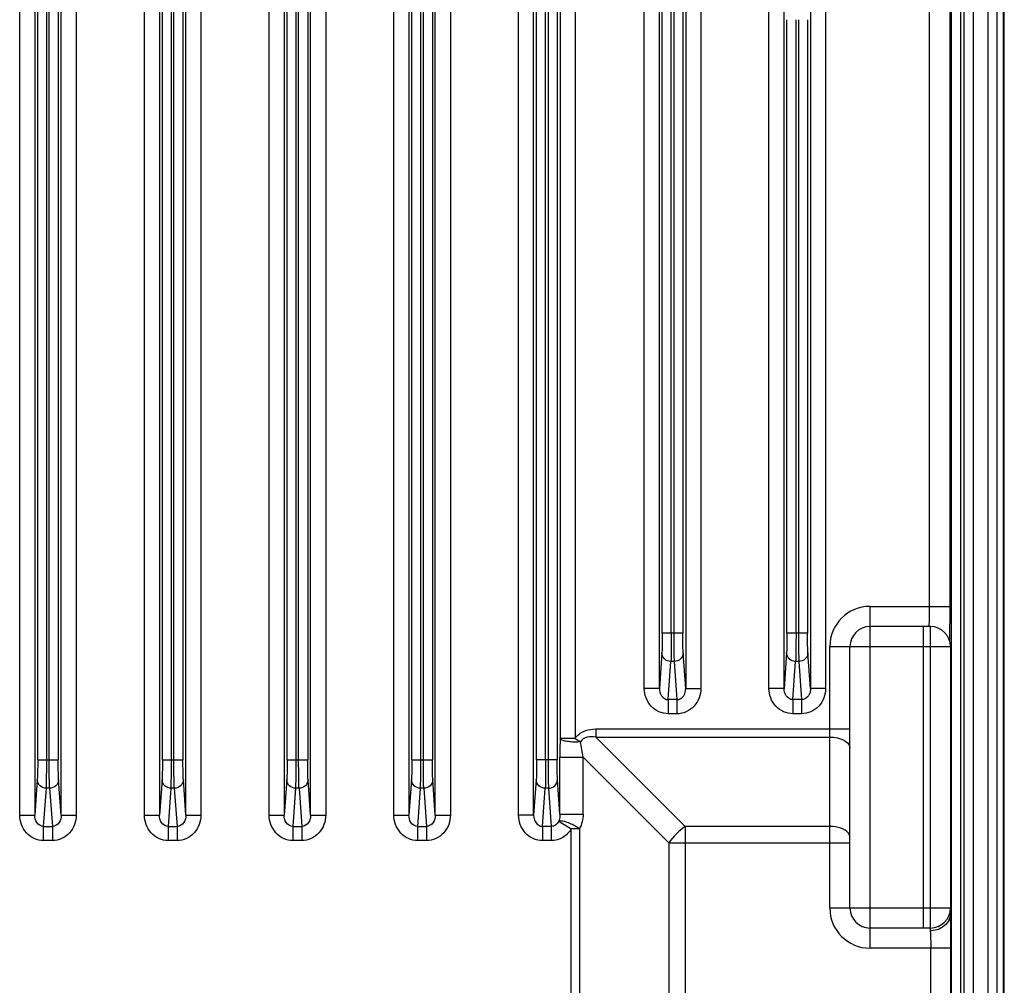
# Model space of a CAD drawing. Header units: inches. Extents: x 0 to 82.7, y 0 to 58.5.
# Tile 39 of 79: x 56.6 to 60.4, y 28.8 to 32.6. Entities that reach past the tile are written whole.
import ezdxf

# ---------------------------------------------------------------- set-up
doc = ezdxf.new("R2010")
doc.units = ezdxf.units.IN
doc.header["$LTSCALE"] = 4.547244
doc.header["$MEASUREMENT"] = 0
doc.layers.get('0').update_dxf_attribs({"linetype": 'CONTINUOUS'})

msp = doc.modelspace()

# ---------------------------------------------------------------- linework, layer by layer
at = {"color": 7, "linetype": 'CONTINUOUS'}
for p, q in [((60.4343, 22.589), (60.4343, 34.5769)), ((56.58, 29.4854), (56.58, 34.4935)), ((56.639, 34.4935), (56.639, 29.4854)), ((56.7424, 29.4854), (56.7424, 34.4935)), ((56.8014, 34.4935), (56.8014, 29.4854)), ((57.0682, 29.4854), (57.0682, 34.4935)), ((57.1272, 34.4935), (57.1272, 29.4854)), ((57.2306, 29.4854), (57.2306, 34.4935)), ((57.2896, 34.4935), (57.2896, 29.4854)), ((57.5564, 29.4854), (57.5564, 34.4935)), ((57.6154, 34.4935), (57.6154, 29.4854)), ((57.7188, 29.4854), (57.7188, 34.4935)), ((57.7778, 34.4935), (57.7778, 29.4854)), ((58.0446, 29.4854), (58.0446, 34.4935)), ((58.1036, 34.4935), (58.1036, 29.4854)), ((58.207, 29.4854), (58.207, 34.4935)), ((58.266, 34.4935), (58.266, 29.4854)), ((58.5328, 29.4854), (58.5328, 34.4935)), ((58.5918, 29.4854), (58.5918, 34.4935)), ((58.6952, 34.4935), (58.6952, 29.7857)), ((58.7542, 34.4935), (58.7542, 29.7857)), ((59.0249, 29.982), (59.0249, 34.4935)), ((59.0839, 29.982), (59.0839, 34.4935)), ((59.1873, 34.4935), (59.1873, 29.982)), ((59.2463, 34.4935), (59.2463, 29.982)), ((56.6505, 29.7018), (56.6505, 34.4015)), ((56.6859, 29.7018), (56.6859, 34.4015)), ((56.6956, 29.7018), (56.6956, 34.4015)), ((56.731, 34.4015), (56.731, 29.7018)), ((57.1386, 29.7018), (57.1386, 34.4015)), ((57.1741, 29.7018), (57.1741, 34.4015)), ((57.1838, 29.7018), (57.1838, 34.4015)), ((57.2192, 34.4015), (57.2192, 29.7018)), ((57.6268, 29.7018), (57.6268, 34.4015)), ((57.6623, 29.7018), (57.6623, 34.4015)), ((57.672, 29.7018), (57.672, 34.4015)), ((57.7074, 34.4015), (57.7074, 29.7018)), ((58.115, 29.7018), (58.115, 34.4015)), ((58.1504, 29.7018), (58.1504, 34.4015)), ((58.1601, 29.7018), (58.1601, 34.4015)), ((58.1956, 34.4015), (58.1956, 29.7018)), ((58.6032, 29.7018), (58.6032, 34.4015)), ((58.6386, 29.7018), (58.6386, 34.4015)), ((58.6483, 34.4015), (58.6483, 29.7018)), ((58.6838, 34.4015), (58.6838, 29.7018)), ((59.0953, 30.1985), (59.0953, 34.4015)), ((59.1308, 30.1985), (59.1308, 34.4015)), ((59.1405, 34.4015), (59.1405, 30.1985)), ((59.1759, 34.4015), (59.1759, 30.1984)), ((60.3712, 20.2823), (60.3712, 33.4145)), ((60.4068, 20.2823), (60.4068, 33.4145)), ((60.4305, 20.2823), (60.4305, 33.4145)), ((60.1419, 30.3029), (60.1419, 33.2854)), ((60.2206, 33.2854), (60.2206, 30.3029)), ((60.2279, 20.812), (60.2279, 33.0816)), ((60.2633, 33.0816), (60.2633, 20.812)), ((60.2772, 20.812), (60.2772, 33.0816)), ((60.3126, 33.0816), (60.3126, 20.812)), ((59.5131, 29.982), (59.5131, 32.8178)), ((59.5721, 29.982), (59.5721, 32.8178)), ((59.6755, 32.8178), (59.6755, 29.982)), ((59.7345, 32.8178), (59.7345, 29.982)), ((59.5835, 30.1985), (59.5835, 32.6014)), ((59.6189, 30.1985), (59.6189, 32.6014)), ((59.6287, 32.6014), (59.6287, 30.1985)), ((59.6641, 32.6014), (59.6641, 30.1984)), ((59.9087, 28.9643), (59.9087, 30.3029)), ((59.9087, 30.3029), (60.2206, 30.3029)), ((60.1449, 30.2241), (59.9087, 30.2241)), ((60.1172, 30.2241), (60.1172, 29.043)), ((60.1449, 29.0323), (60.1449, 30.2241)), ((59.1759, 30.1985), (59.0953, 30.1985)), ((59.6641, 30.1985), (59.5835, 30.1985)), ((59.7512, 29.1218), (59.7512, 30.1454)), ((59.7512, 30.1454), (60.2237, 30.1454)), ((59.83, 29.1218), (59.83, 30.1454)), ((60.2237, 30.1454), (60.2237, 29.1002)), ((59.0939, 30.1208), (59.0839, 29.982)), ((59.1873, 29.982), (59.1773, 30.1208)), ((59.5821, 30.1208), (59.5721, 29.982)), ((59.6755, 29.982), (59.6655, 30.1208)), ((59.1186, 29.9379), (59.1293, 30.0875)), ((59.1419, 30.0875), (59.1293, 30.0875)), ((59.1419, 30.0875), (59.1526, 29.9379)), ((59.6068, 29.9379), (59.6175, 30.0875)), ((59.6301, 30.0875), (59.6175, 30.0875)), ((59.6301, 30.0875), (59.6408, 29.9379)), ((59.0839, 29.982), (59.0249, 29.982)), ((59.1873, 29.982), (59.2463, 29.982)), ((59.5721, 29.982), (59.5131, 29.982)), ((59.7345, 29.982), (59.6755, 29.982)), ((59.1186, 29.9379), (59.1186, 29.8824)), ((59.1526, 29.9379), (59.1186, 29.9379)), ((59.1526, 29.9379), (59.1526, 29.8824)), ((59.6068, 29.9379), (59.6068, 29.8824)), ((59.6408, 29.9379), (59.6068, 29.9379)), ((59.6408, 29.9379), (59.6408, 29.8824)), ((59.1526, 29.8824), (59.1186, 29.8824)), ((59.6408, 29.8824), (59.6068, 29.8824)), ((58.8349, 29.8229), (58.8349, 29.7911)), ((58.8349, 29.8229), (59.83, 29.8229)), ((58.7542, 29.7857), (58.6952, 29.7857)), ((58.7542, 29.7857), (58.7751, 29.7723)), ((58.8349, 29.7911), (59.7512, 29.7911)), ((59.1849, 29.441), (58.8349, 29.7911)), ((56.6505, 29.7018), (56.731, 29.7018)), ((57.1386, 29.7018), (57.2192, 29.7018)), ((57.6268, 29.7018), (57.7074, 29.7018)), ((58.115, 29.7018), (58.1956, 29.7018)), ((58.6838, 29.7018), (58.6032, 29.7018)), ((58.6949, 29.4888), (58.6949, 29.7128)), ((58.6949, 29.7128), (58.7858, 29.7128)), ((58.7858, 29.4888), (58.7858, 29.7128)), ((58.7858, 29.7128), (59.1212, 29.3774)), ((56.649, 29.6242), (56.639, 29.4854)), ((56.7424, 29.4854), (56.7324, 29.6242)), ((57.1372, 29.6242), (57.1272, 29.4854)), ((57.2306, 29.4854), (57.2206, 29.6242)), ((57.6254, 29.6242), (57.6154, 29.4854)), ((57.7188, 29.4854), (57.7088, 29.6242)), ((58.1136, 29.6242), (58.1036, 29.4854)), ((58.207, 29.4854), (58.197, 29.6242)), ((58.6018, 29.6242), (58.5918, 29.4854)), ((58.6949, 29.4888), (58.6852, 29.6242)), ((56.6737, 29.4413), (56.6845, 29.5909)), ((56.697, 29.5909), (56.6845, 29.5909)), ((56.697, 29.5909), (56.7078, 29.4413)), ((57.1619, 29.4413), (57.1726, 29.5909)), ((57.1852, 29.5909), (57.1726, 29.5909)), ((57.1852, 29.5909), (57.196, 29.4413)), ((57.6501, 29.4413), (57.6608, 29.5909)), ((57.6734, 29.5909), (57.6608, 29.5909)), ((57.6734, 29.5909), (57.6841, 29.4413)), ((58.1383, 29.4413), (58.149, 29.5909)), ((58.1616, 29.5909), (58.149, 29.5909)), ((58.1616, 29.5909), (58.1723, 29.4413)), ((58.6264, 29.4413), (58.6372, 29.5909)), ((58.6498, 29.5909), (58.6372, 29.5909)), ((58.6498, 29.5909), (58.6605, 29.4413)), ((56.58, 29.4854), (56.639, 29.4854)), ((56.7424, 29.4854), (56.8014, 29.4854)), ((57.0682, 29.4854), (57.1272, 29.4854)), ((57.2306, 29.4854), (57.2896, 29.4854)), ((57.5564, 29.4854), (57.6154, 29.4854)), ((57.7188, 29.4854), (57.7778, 29.4854)), ((58.0446, 29.4854), (58.1036, 29.4854)), ((58.207, 29.4854), (58.266, 29.4854)), ((58.5918, 29.4854), (58.5328, 29.4854)), ((58.6949, 29.4888), (58.7858, 29.4888)), ((58.6899, 29.4613), (58.7394, 29.4315)), ((56.6737, 29.3858), (56.6737, 29.4413)), ((56.6737, 29.4413), (56.7078, 29.4413)), ((56.7078, 29.4413), (56.7078, 29.3858)), ((57.1619, 29.3858), (57.1619, 29.4413)), ((57.1619, 29.4413), (57.196, 29.4413)), ((57.196, 29.4413), (57.196, 29.3858)), ((57.6501, 29.3858), (57.6501, 29.4413)), ((57.6501, 29.4413), (57.6841, 29.4413)), ((57.6841, 29.4413), (57.6841, 29.3858)), ((58.1383, 29.3858), (58.1383, 29.4413)), ((58.1383, 29.4413), (58.1723, 29.4413)), ((58.1723, 29.4413), (58.1723, 29.3858)), ((58.6264, 29.4413), (58.6264, 29.3858)), ((58.6605, 29.4413), (58.6264, 29.4413)), ((58.6605, 29.4413), (58.6605, 29.3858)), ((58.7394, 26.216), (58.7394, 29.4315)), ((58.7712, 29.4315), (58.7394, 29.4315)), ((58.7712, 29.4315), (58.7712, 26.2342)), ((59.1849, 29.441), (59.1848, 29.3774)), ((59.7512, 29.441), (59.1849, 29.441)), ((56.7078, 29.3858), (56.6737, 29.3858)), ((57.196, 29.3858), (57.1619, 29.3858)), ((57.6841, 29.3858), (57.6501, 29.3858)), ((58.1723, 29.3858), (58.1383, 29.3858)), ((58.6605, 29.3858), (58.6264, 29.3858)), ((59.1212, 29.3774), (59.83, 29.3774)), ((59.1212, 29.3774), (59.1212, 25.5446)), ((59.1844, 29.3774), (59.1841, 25.5446)), ((59.7512, 29.1218), (60.2237, 29.1218)), ((60.1449, 29.043), (59.9087, 29.043)), ((60.225, 28.9643), (59.9087, 28.9643)), ((60.1463, 25.3619), (60.1463, 28.9643)), ((60.225, 25.362), (60.225, 28.9643))]:
    msp.add_line(p, q, dxfattribs=at)
for centre, radius, start, end in [((59.9087, 30.1454), 0.1575, 90, 180), ((59.9087, 30.1454), 0.0787, 90, 180), ((60.1449, 30.1454), 0.0787, 0.0198, 90), ((69.9117, 29.7116), 11.2168, 179.62167, 179.99387), ((59.3417, 29.2206), 0.2705, 125.4206, 144.5794), ((59.9087, 29.1218), 0.1575, 180, 270), ((59.9087, 29.1218), 0.0787, 180, 270), ((60.1449, 29.1218), 0.0787, 270, 360), ((59.8093, 29.012), 0.3362, 2.6009, 3.4609)]:
    msp.add_arc(centre, radius, start, end, dxfattribs=at)
for points, knots in [([(60.1408, 30.2403), (60.141, 30.2445), (60.1417, 30.2653), (60.1419, 30.2862), (60.1419, 30.3029)], [0, 0, 0, 0, 0.200018, 1, 1, 1, 1]), ([(60.2206, 30.3029), (60.2206, 30.29), (60.2205, 30.246), (60.2202, 30.2021), (60.2194, 30.171)], [0, 0, 0, 0, 0.293051, 1, 1, 1, 1]), ([(60.1391, 30.2241), (60.1395, 30.2241), (60.1396, 30.2262), (60.1405, 30.2306), (60.1406, 30.2363), (60.1408, 30.2403)], [0, 0, 0, 0, 0.069977, 0.26188, 1, 1, 1, 1]), ([(59.0953, 30.1985), (59.0953, 30.1902), (59.0952, 30.1643), (59.0951, 30.1384), (59.0939, 30.1208)], [0, 0, 0, 0, 0.319657, 1, 1, 1, 1]), ([(59.1308, 30.1985), (59.1308, 30.1866), (59.1306, 30.1496), (59.1306, 30.1126), (59.1293, 30.0875)], [0, 0, 0, 0, 0.31999, 1, 1, 1, 1]), ([(59.1405, 30.1985), (59.1405, 30.1866), (59.1407, 30.1496), (59.1406, 30.1126), (59.1419, 30.0875)], [0, 0, 0, 0, 0.31999, 1, 1, 1, 1]), ([(59.1773, 30.1208), (59.177, 30.1248), (59.176, 30.1507), (59.1759, 30.1766), (59.1759, 30.1984)], [0, 0, 0, 0, 0.156477, 1, 1, 1, 1]), ([(59.5835, 30.1985), (59.5835, 30.1902), (59.5833, 30.1643), (59.5833, 30.1384), (59.5821, 30.1208)], [0, 0, 0, 0, 0.319657, 1, 1, 1, 1]), ([(59.6189, 30.1985), (59.6189, 30.1866), (59.6187, 30.1496), (59.6188, 30.1126), (59.6175, 30.0875)], [0, 0, 0, 0, 0.31999, 1, 1, 1, 1]), ([(59.6287, 30.1985), (59.6287, 30.1866), (59.6289, 30.1496), (59.6288, 30.1126), (59.6301, 30.0875)], [0, 0, 0, 0, 0.31999, 1, 1, 1, 1]), ([(59.6655, 30.1208), (59.6652, 30.1248), (59.6642, 30.1507), (59.6641, 30.1766), (59.6641, 30.1984)], [0, 0, 0, 0, 0.156477, 1, 1, 1, 1]), ([(59.1293, 30.0875), (59.1204, 30.0875), (59.1022, 30.0942), (59.094, 30.1122), (59.0939, 30.1208)], [0, 0, 0, 0, 0.510803, 1, 1, 1, 1]), ([(59.1773, 30.1208), (59.1772, 30.1122), (59.1691, 30.0942), (59.1508, 30.0875), (59.1419, 30.0875)], [0, 0, 0, 0, 0.489199, 1, 1, 1, 1]), ([(59.6175, 30.0875), (59.6086, 30.0875), (59.5904, 30.0942), (59.5822, 30.1122), (59.5821, 30.1208)], [0, 0, 0, 0, 0.510803, 1, 1, 1, 1]), ([(59.6655, 30.1208), (59.6654, 30.1122), (59.6572, 30.0942), (59.639, 30.0875), (59.6301, 30.0875)], [0, 0, 0, 0, 0.489199, 1, 1, 1, 1]), ([(59.1186, 29.8824), (59.106, 29.8826), (59.0805, 29.8879), (59.0394, 29.9182), (59.025, 29.9573), (59.0249, 29.982)], [0, 0, 0, 0, 0.251935, 0.503992, 1, 1, 1, 1]), ([(59.0839, 29.982), (59.0838, 29.9721), (59.0883, 29.9511), (59.1083, 29.9378), (59.1186, 29.9379)], [0, 0, 0, 0, 0.492632, 1, 1, 1, 1]), ([(59.1526, 29.9379), (59.1629, 29.9378), (59.183, 29.9511), (59.1874, 29.9721), (59.1873, 29.982)], [0, 0, 0, 0, 0.50734, 1, 1, 1, 1]), ([(59.2463, 29.982), (59.2461, 29.9573), (59.2285, 29.9059), (59.1773, 29.8819), (59.1526, 29.8824)], [0, 0, 0, 0, 0.50139, 1, 1, 1, 1]), ([(59.6068, 29.8824), (59.5942, 29.8825), (59.5687, 29.8878), (59.5377, 29.911), (59.5174, 29.944), (59.5135, 29.9695), (59.5131, 29.982)], [0, 0, 0, 0, 0.24982, 0.499487, 0.749806, 1, 1, 1, 1]), ([(59.6068, 29.9379), (59.5965, 29.9378), (59.5764, 29.9511), (59.572, 29.9721), (59.5721, 29.982)], [0, 0, 0, 0, 0.507339, 1, 1, 1, 1]), ([(59.7345, 29.982), (59.7342, 29.9573), (59.7167, 29.9056), (59.6654, 29.8825), (59.6408, 29.8824)], [0, 0, 0, 0, 0.50146, 1, 1, 1, 1]), ([(59.6755, 29.982), (59.6756, 29.9721), (59.6712, 29.9511), (59.6511, 29.9378), (59.6408, 29.9379)], [0, 0, 0, 0, 0.492638, 1, 1, 1, 1]), ([(58.7542, 29.7857), (58.7628, 29.7983), (58.788, 29.8193), (58.8195, 29.8226), (58.8349, 29.8229)], [0, 0, 0, 0, 0.498122, 1, 1, 1, 1]), ([(58.8349, 29.7911), (58.824, 29.7929), (58.8017, 29.7946), (58.7803, 29.7818), (58.7751, 29.7723)], [0, 0, 0, 0, 0.504609, 1, 1, 1, 1]), ([(58.7557, 29.7715), (58.7519, 29.7707), (58.7442, 29.7717), (58.7302, 29.7728), (58.7151, 29.775), (58.7024, 29.7784), (58.6954, 29.7832), (58.6952, 29.7857)], [0, 0, 0, 0, 0.180164, 0.355681, 0.663506, 0.883492, 1, 1, 1, 1]), ([(59.7512, 29.7911), (59.7613, 29.7911), (59.7902, 29.789), (59.83, 29.7694), (59.83, 29.7486)], [0, 0, 0, 0, 0.32671, 1, 1, 1, 1]), ([(56.6505, 29.7018), (56.6505, 29.6936), (56.6503, 29.6677), (56.6502, 29.6417), (56.649, 29.6242)], [0, 0, 0, 0, 0.319657, 1, 1, 1, 1]), ([(56.6845, 29.5909), (56.6847, 29.5966), (56.6857, 29.6336), (56.6859, 29.6706), (56.6859, 29.7018)], [0, 0, 0, 0, 0.155786, 1, 1, 1, 1]), ([(56.697, 29.5909), (56.6967, 29.5966), (56.6957, 29.6336), (56.6956, 29.6706), (56.6956, 29.7018)], [0, 0, 0, 0, 0.155785, 1, 1, 1, 1]), ([(56.7324, 29.6242), (56.7322, 29.6282), (56.7311, 29.6541), (56.731, 29.68), (56.731, 29.7018)], [0, 0, 0, 0, 0.156477, 1, 1, 1, 1]), ([(57.1386, 29.7018), (57.1386, 29.6936), (57.1385, 29.6677), (57.1384, 29.6417), (57.1372, 29.6242)], [0, 0, 0, 0, 0.319657, 1, 1, 1, 1]), ([(57.1726, 29.5909), (57.1729, 29.5966), (57.1739, 29.6336), (57.1741, 29.6706), (57.1741, 29.7018)], [0, 0, 0, 0, 0.155786, 1, 1, 1, 1]), ([(57.1852, 29.5909), (57.1849, 29.5966), (57.1839, 29.6336), (57.1838, 29.6706), (57.1838, 29.7018)], [0, 0, 0, 0, 0.155785, 1, 1, 1, 1]), ([(57.2206, 29.6242), (57.2203, 29.6282), (57.2193, 29.6541), (57.2192, 29.68), (57.2192, 29.7018)], [0, 0, 0, 0, 0.156477, 1, 1, 1, 1]), ([(57.6268, 29.7018), (57.6268, 29.6936), (57.6267, 29.6677), (57.6266, 29.6417), (57.6254, 29.6242)], [0, 0, 0, 0, 0.319657, 1, 1, 1, 1]), ([(57.6608, 29.5909), (57.6611, 29.5966), (57.6621, 29.6336), (57.6622, 29.6706), (57.6623, 29.7018)], [0, 0, 0, 0, 0.155786, 1, 1, 1, 1]), ([(57.6734, 29.5909), (57.6731, 29.5966), (57.6721, 29.6336), (57.672, 29.6706), (57.672, 29.7018)], [0, 0, 0, 0, 0.155785, 1, 1, 1, 1]), ([(57.7088, 29.6242), (57.7085, 29.6282), (57.7075, 29.6541), (57.7074, 29.68), (57.7074, 29.7018)], [0, 0, 0, 0, 0.156477, 1, 1, 1, 1]), ([(58.115, 29.7018), (58.115, 29.6936), (58.1148, 29.6677), (58.1148, 29.6417), (58.1136, 29.6242)], [0, 0, 0, 0, 0.319657, 1, 1, 1, 1]), ([(58.149, 29.5909), (58.1493, 29.5966), (58.1503, 29.6336), (58.1504, 29.6706), (58.1504, 29.7018)], [0, 0, 0, 0, 0.155786, 1, 1, 1, 1]), ([(58.1616, 29.5909), (58.1613, 29.5966), (58.1603, 29.6336), (58.1602, 29.6706), (58.1601, 29.7018)], [0, 0, 0, 0, 0.155785, 1, 1, 1, 1]), ([(58.197, 29.6242), (58.1967, 29.6282), (58.1957, 29.6541), (58.1956, 29.68), (58.1956, 29.7018)], [0, 0, 0, 0, 0.156477, 1, 1, 1, 1]), ([(58.6032, 29.7018), (58.6032, 29.6936), (58.603, 29.6677), (58.603, 29.6417), (58.6018, 29.6242)], [0, 0, 0, 0, 0.319657, 1, 1, 1, 1]), ([(58.6386, 29.7018), (58.6386, 29.69), (58.6384, 29.653), (58.6385, 29.616), (58.6372, 29.5909)], [0, 0, 0, 0, 0.31999, 1, 1, 1, 1]), ([(58.6483, 29.7018), (58.6483, 29.69), (58.6485, 29.653), (58.6485, 29.616), (58.6498, 29.5909)], [0, 0, 0, 0, 0.31999, 1, 1, 1, 1]), ([(58.6852, 29.6242), (58.6849, 29.6282), (58.6839, 29.6541), (58.6838, 29.68), (58.6838, 29.7018)], [0, 0, 0, 0, 0.156477, 1, 1, 1, 1]), ([(56.6845, 29.5909), (56.6755, 29.5909), (56.6573, 29.5976), (56.6491, 29.6156), (56.649, 29.6242)], [0, 0, 0, 0, 0.510803, 1, 1, 1, 1]), ([(56.7324, 29.6242), (56.7323, 29.6156), (56.7242, 29.5976), (56.7059, 29.5909), (56.697, 29.5909)], [0, 0, 0, 0, 0.489199, 1, 1, 1, 1]), ([(57.1726, 29.5909), (57.1637, 29.5909), (57.1455, 29.5976), (57.1373, 29.6156), (57.1372, 29.6242)], [0, 0, 0, 0, 0.510803, 1, 1, 1, 1]), ([(57.2206, 29.6242), (57.2205, 29.6156), (57.2124, 29.5976), (57.1941, 29.5909), (57.1852, 29.5909)], [0, 0, 0, 0, 0.489199, 1, 1, 1, 1]), ([(57.6608, 29.5909), (57.6519, 29.5909), (57.6337, 29.5976), (57.6255, 29.6156), (57.6254, 29.6242)], [0, 0, 0, 0, 0.510803, 1, 1, 1, 1]), ([(57.7088, 29.6242), (57.7087, 29.6156), (57.7005, 29.5976), (57.6823, 29.5909), (57.6734, 29.5909)], [0, 0, 0, 0, 0.489199, 1, 1, 1, 1]), ([(58.149, 29.5909), (58.1401, 29.5909), (58.1219, 29.5976), (58.1137, 29.6156), (58.1136, 29.6242)], [0, 0, 0, 0, 0.510803, 1, 1, 1, 1]), ([(58.197, 29.6242), (58.1969, 29.6156), (58.1887, 29.5976), (58.1705, 29.5909), (58.1616, 29.5909)], [0, 0, 0, 0, 0.489199, 1, 1, 1, 1]), ([(58.6372, 29.5909), (58.6283, 29.5909), (58.61, 29.5976), (58.6019, 29.6156), (58.6018, 29.6242)], [0, 0, 0, 0, 0.510803, 1, 1, 1, 1]), ([(58.6498, 29.5909), (58.6587, 29.5909), (58.6769, 29.5976), (58.6851, 29.6156), (58.6852, 29.6242)], [0, 0, 0, 0, 0.510799, 1, 1, 1, 1]), ([(56.6737, 29.3858), (56.6611, 29.386), (56.6356, 29.3912), (56.5945, 29.4216), (56.5801, 29.4607), (56.58, 29.4854)], [0, 0, 0, 0, 0.251935, 0.503992, 1, 1, 1, 1]), ([(56.6737, 29.4413), (56.6634, 29.4412), (56.6434, 29.4545), (56.6389, 29.4755), (56.639, 29.4854)], [0, 0, 0, 0, 0.507337, 1, 1, 1, 1]), ([(56.8014, 29.4854), (56.8012, 29.4607), (56.7836, 29.4093), (56.7324, 29.3853), (56.7078, 29.3858)], [0, 0, 0, 0, 0.50139, 1, 1, 1, 1]), ([(56.7424, 29.4854), (56.7425, 29.4755), (56.7381, 29.4545), (56.718, 29.4412), (56.7078, 29.4413)], [0, 0, 0, 0, 0.492636, 1, 1, 1, 1]), ([(57.1619, 29.3858), (57.1493, 29.386), (57.1238, 29.3912), (57.0827, 29.4216), (57.0683, 29.4607), (57.0682, 29.4854)], [0, 0, 0, 0, 0.251935, 0.503992, 1, 1, 1, 1]), ([(57.1619, 29.4413), (57.1516, 29.4412), (57.1316, 29.4545), (57.1271, 29.4755), (57.1272, 29.4854)], [0, 0, 0, 0, 0.507337, 1, 1, 1, 1]), ([(57.2896, 29.4854), (57.2894, 29.4607), (57.2718, 29.4093), (57.2206, 29.3853), (57.196, 29.3858)], [0, 0, 0, 0, 0.50139, 1, 1, 1, 1]), ([(57.2306, 29.4854), (57.2307, 29.4755), (57.2263, 29.4545), (57.2062, 29.4412), (57.196, 29.4413)], [0, 0, 0, 0, 0.492636, 1, 1, 1, 1]), ([(57.6501, 29.3858), (57.6375, 29.386), (57.612, 29.3912), (57.5709, 29.4216), (57.5565, 29.4607), (57.5564, 29.4854)], [0, 0, 0, 0, 0.251935, 0.503992, 1, 1, 1, 1]), ([(57.6501, 29.4413), (57.6398, 29.4412), (57.6198, 29.4545), (57.6153, 29.4755), (57.6154, 29.4854)], [0, 0, 0, 0, 0.507337, 1, 1, 1, 1]), ([(57.7778, 29.4854), (57.7776, 29.4607), (57.76, 29.4093), (57.7087, 29.3853), (57.6841, 29.3858)], [0, 0, 0, 0, 0.50139, 1, 1, 1, 1]), ([(57.7188, 29.4854), (57.7189, 29.4755), (57.7145, 29.4545), (57.6944, 29.4412), (57.6841, 29.4413)], [0, 0, 0, 0, 0.492636, 1, 1, 1, 1]), ([(58.1383, 29.3858), (58.1257, 29.386), (58.1002, 29.3912), (58.059, 29.4216), (58.0447, 29.4607), (58.0446, 29.4854)], [0, 0, 0, 0, 0.251935, 0.503992, 1, 1, 1, 1]), ([(58.1383, 29.4413), (58.128, 29.4412), (58.1079, 29.4545), (58.1035, 29.4755), (58.1036, 29.4854)], [0, 0, 0, 0, 0.507337, 1, 1, 1, 1]), ([(58.266, 29.4854), (58.2658, 29.4607), (58.2482, 29.4093), (58.1969, 29.3853), (58.1723, 29.3858)], [0, 0, 0, 0, 0.50139, 1, 1, 1, 1]), ([(58.207, 29.4854), (58.2071, 29.4755), (58.2026, 29.4545), (58.1826, 29.4412), (58.1723, 29.4413)], [0, 0, 0, 0, 0.492636, 1, 1, 1, 1]), ([(58.6264, 29.3858), (58.6139, 29.386), (58.5884, 29.3912), (58.5472, 29.4216), (58.5329, 29.4607), (58.5328, 29.4854)], [0, 0, 0, 0, 0.251935, 0.503992, 1, 1, 1, 1]), ([(58.5918, 29.4854), (58.5917, 29.4755), (58.5961, 29.4545), (58.6162, 29.4412), (58.6264, 29.4413)], [0, 0, 0, 0, 0.492632, 1, 1, 1, 1]), ([(58.6949, 29.4888), (58.6949, 29.4863), (58.6945, 29.4769), (58.6922, 29.4677), (58.6899, 29.4613)], [0, 0, 0, 0, 0.271997, 1, 1, 1, 1]), ([(58.6899, 29.4613), (58.6872, 29.4559), (58.6794, 29.4457), (58.6668, 29.4412), (58.6605, 29.4413)], [0, 0, 0, 0, 0.491734, 1, 1, 1, 1]), ([(58.7582, 29.4401), (58.7455, 29.4478), (58.7265, 29.4569), (58.7032, 29.4626), (58.6932, 29.4629), (58.6899, 29.4613)], [0, 0, 0, 0, 0.612112, 0.848715, 1, 1, 1, 1]), ([(58.7394, 29.4315), (58.7311, 29.4181), (58.7083, 29.3945), (58.6762, 29.3858), (58.6605, 29.3858)], [0, 0, 0, 0, 0.500282, 1, 1, 1, 1]), ([(59.83, 29.3986), (59.83, 29.4044), (59.8224, 29.4215), (59.7922, 29.4372), (59.766, 29.441), (59.7512, 29.441)], [0, 0, 0, 0, 0.179719, 0.539818, 1, 1, 1, 1]), ([(60.2237, 29.1002), (60.2236, 29.0899), (60.2174, 29.0684), (60.2019, 29.0527), (60.1928, 29.0466)], [0, 0, 0, 0, 0.484499, 1, 1, 1, 1]), ([(60.225, 28.9643), (60.225, 28.9778), (60.2249, 29.0231), (60.2246, 29.0684), (60.2237, 29.1002)], [0, 0, 0, 0, 0.297194, 1, 1, 1, 1]), ([(60.1452, 29.0272), (60.1454, 29.0231), (60.1461, 29.0021), (60.1463, 28.9811), (60.1463, 28.9643)], [0, 0, 0, 0, 0.199355, 1, 1, 1, 1])]:
    msp.add_open_spline(points, degree=3, knots=knots, dxfattribs=at)
for points in [[(58.7751, 29.7723), (58.7686, 29.7723), (58.7622, 29.7711), (58.7557, 29.7715)], [(58.7858, 29.7128), (58.7823, 29.7327), (58.7788, 29.7525), (58.7751, 29.7723)], [(58.7858, 29.4888), (58.7858, 29.4691), (58.7802, 29.4491), (58.7712, 29.4315)], [(58.7712, 29.4315), (58.767, 29.4346), (58.7626, 29.4375), (58.7582, 29.4401)], [(60.1928, 29.0466), (60.1789, 29.0374), (60.1616, 29.0324), (60.1449, 29.0323)]]:
    msp.add_open_spline(points, degree=3, dxfattribs=at)

doc.saveas('drawing.dxf')
